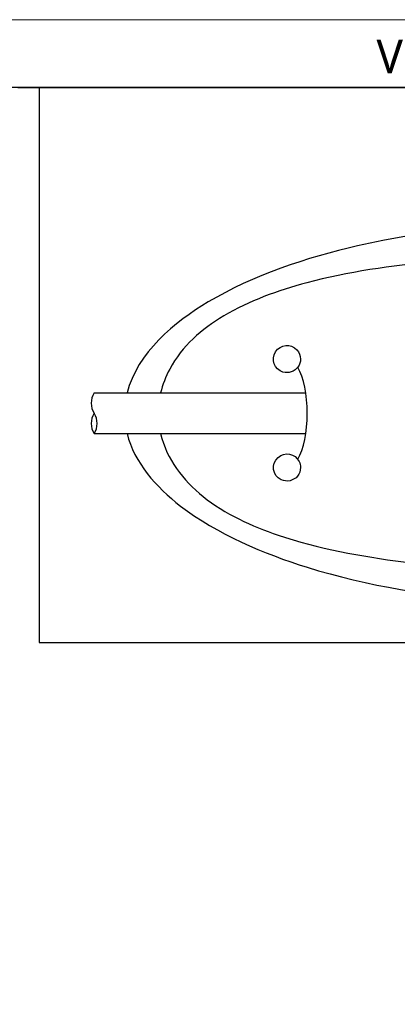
# Model space of a CAD drawing. Header units: millimetres. Extents: x -201 to 202, y 143 to 428.
# Tile 10 of 14: x 118 to 146, y 355 to 428. Entities that reach past the tile are written whole.
import ezdxf

# ---------------------------------------------------------------- set-up
doc = ezdxf.new("R2010")
doc.units = ezdxf.units.MM
doc.header["$LTSCALE"] = 0.25
doc.linetypes.add('HIDDEN', pattern=[9.525, 6.35, -3.175])
for name, color, linetype in [('CABLE 3P', 7, 'Continuous'), ('CABLE TAG (BLUE)', 7, 'Continuous'), ('FORM', 7, 'Continuous')]:
    doc.layers.add(name, color=color, linetype=linetype)
doc.layers.add('EMPTY LINE', color=252, linetype='Continuous', lineweight=0, plot=False)
doc.styles.add('VST_ﾒｲﾘｵ', font='txt', dxfattribs={"height": 2.5})

msp = doc.modelspace()

# ---------------------------------------------------------------- linework, layer by layer
at = {"layer": 'CABLE 3P'}
for p, q in [((123.4643, 400.2141), (139.0941, 400.2141)), ((123.4643, 397.2141), (139.0936, 397.2141))]:
    msp.add_line(p, q, dxfattribs=at)
for centre, start, end in [((124.6643, 399.4641), 147.994617, 212.005383), ((124.6643, 397.9641), 147.994617, 212.005383), ((122.2643, 397.9641), 327.994617, 32.005383)]:
    msp.add_arc(centre, 1.4151, start, end, dxfattribs=at)
at = {"layer": 'CABLE TAG (BLUE)'}
msp.add_ellipse((137.7033, 398.7158), major_axis=(0, -4), ratio=0.375, start_param=0.5585724, end_param=2.5816528, dxfattribs=at)
for points, knots in [([(158.2043, 412.7156), (153.0614, 412.7134), (147.8712, 412.2068), (139.1904, 410.2142), (135.1862, 408.8906), (129.4001, 405.4516), (126.6325, 403.184), (125.8911, 400.2141)], [5.6003084, 5.6003084, 5.6003084, 5.6003084, 7.9254145, 7.9254145, 9.6774696, 9.6774696, 10.9998668, 10.9998668, 10.9998668, 10.9998668]), ([(188.0347, 400.2141), (188.0231, 400.2642), (187.7504, 401.3907), (187.1832, 402.4306), (185.3955, 404.6531), (183.84, 405.7185), (180.0638, 407.6023), (177.5848, 408.3195), (171.4496, 409.6229), (167.3489, 410.0272), (158.7008, 410.447), (153.4397, 410.3669), (145.445, 409.6158), (142.1912, 409.1425), (137.045, 407.7753), (134.9005, 407.0074), (131.4083, 404.9334), (129.9475, 403.6617), (128.7409, 401.4204), (128.5158, 400.8263), (128.3755, 400.2141)], [0.01035204, 0.01035204, 0.01035204, 0.01035204, 0.01141096, 0.03423289, 0.03423289, 0.07201313, 0.07201313, 0.12491301, 0.12491301, 0.20567559, 0.20567559, 0.30946049, 0.30946049, 0.37654152, 0.37654152, 0.42356393, 0.42356393, 0.46458948, 0.46458948, 0.47834761, 0.47834761, 0.47834761, 0.47834761]), ([(138.7043, 402.7151), (138.7043, 402.966), (138.6068, 403.2145), (137.9839, 403.8793), (137.2106, 403.8028), (136.5086, 402.6978), (136.7731, 401.9554), (137.8133, 401.6352), (138.5062, 401.8739), (138.7043, 402.5053), (138.7043, 402.7151)], [0, 0, 0, 0, 0.4027051, 0.4027051, 1.4519729, 1.4519729, 2.5053478, 2.5053478, 3.1720145, 3.5053478, 3.5053478, 3.5053478, 3.5053478]), ([(125.8908, 397.2141), (126.4248, 395.0908), (128.0323, 393.2721), (132.5272, 389.8123), (136.0149, 388.3469), (143.655, 385.975), (148.463, 385.2011), (154.8562, 384.7705), (156.5308, 384.7134), (158.2043, 384.7128)], [11.4633396, 11.4633396, 11.4633396, 11.4633396, 12.5062175, 12.5062175, 14.0513399, 14.0513399, 16.2097838, 16.2097838, 16.9744391, 16.9744391, 16.9744391, 16.9744391]), ([(128.375, 397.2141), (128.8083, 395.3247), (130.0202, 393.766), (133.1116, 391.3014), (135.1197, 390.3832), (139.967, 388.7391), (143.2134, 388.1462), (150.725, 387.2222), (155.4689, 387.0361), (164.0098, 387.1664), (168.3905, 387.4515), (175.1876, 388.53), (178.0568, 389.1712), (182.493, 390.9387), (184.3894, 391.9716), (186.8837, 394.4576), (187.6965, 395.7496), (188.0336, 397.2141)], [0.50033028, 0.50033028, 0.50033028, 0.50033028, 0.54308094, 0.54308094, 0.58893761, 0.58893761, 0.65818618, 0.65818618, 0.75761553, 0.75761553, 0.84813874, 0.84813874, 0.91060622, 0.91060622, 0.95517612, 0.95517612, 0.98889495, 0.98889495, 0.98889495, 0.98889495]), ([(138.7043, 394.7151), (138.7043, 394.8687), (138.6685, 395.0224), (138.3054, 395.7503), (137.5357, 395.8988), (136.5027, 394.9897), (136.6256, 394.1169), (137.6939, 393.6152), (138.4703, 393.8052), (138.7043, 394.487), (138.7043, 394.7151)], [0, 0, 0, 0, 0.225688, 0.225688, 1.1812037, 1.1812037, 2.231792, 2.231792, 2.8984587, 3.231792, 3.231792, 3.231792, 3.231792])]:
    msp.add_open_spline(points, degree=3, knots=knots, dxfattribs=at)
at = {"layer": 'EMPTY LINE'}
msp.add_line((201.5, 427.75), (-201.5, 427.75), dxfattribs=at)
at = {"layer": 'FORM', "linetype": 'HIDDEN'}
msp.add_lwpolyline([(-196.5, 422.75), (196.5, 422.75), (196.5, 147.75), (-196.5, 147.75)], close=True, dxfattribs=at)
at = {"layer": 'FORM'}
for points in [[(-196.5, 422.75), (-196.5, 147.75), (-78.5, 147.75), (-78.5, 159.75), (16.5, 159.75), (16.5, 177.25), (196.5, 177.25), (196.5, 422.75), (-196.5, 422.75)], [(196.4784, 422.7158), (119.3906, 422.7158), (119.3906, 381.8089), (196.4784, 381.8089)]]:
    msp.add_lwpolyline(points, close=True, dxfattribs=at)

# ---------------------------------------------------------------- texts
at = {"layer": 'FORM', "insert": (194.5, 423.75), "char_height": 2.5, "attachment_point": 9, "style": 'VST_ﾒｲﾘｵ'}
msp.add_mtext('{\\fMeiryo|b0|i0|c128|p50;VS TECHNOLOGY CORPORATION}', dxfattribs=at)

doc.saveas('drawing.dxf')
